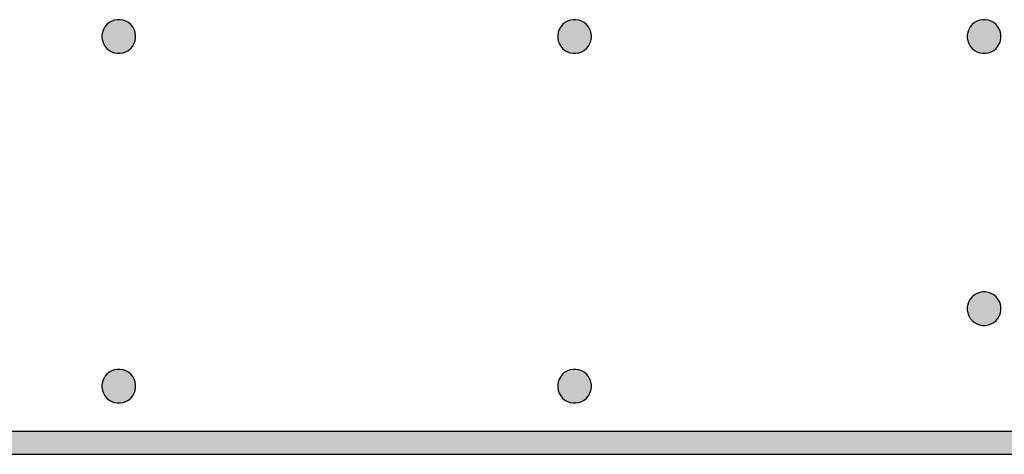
# Model space of a CAD drawing. Header units: metres. Extents: x -1 to 438, y -6 to 28.
# Tile 4 of 6: x 410 to 421, y 13 to 18. Entities that reach past the tile are written whole.
import ezdxf

# ---------------------------------------------------------------- set-up
doc = ezdxf.new("R2010")
doc.units = ezdxf.units.M
doc.linetypes.add('CONTINUA', pattern=[0])
doc.layers.add('3D P5 MURS', color=7, linetype='CONTINUA', lineweight=25)
doc.layers.add('3D P5 PILAR', color=7, linetype='CONTINUA', lineweight=25)

# ---------------------------------------------------------------- blocks, each defined once
blk = doc.blocks.new('_CLOSEDFILLED')
at = {"color": 0, "linetype": 'ByBlock', "lineweight": -2}
blk.add_solid([(-1, 0), (0, 0), (-1, 0)], dxfattribs=at)

msp = doc.modelspace()

# ---------------------------------------------------------------- hatches: boundary and pattern name
at = {"layer": '3D P5 MURS', "linetype": 'CONTINUA', "lineweight": 18, "true_color": 0xa0a0a0, "transparency": 33554687}
msp.add_hatch(color=253, dxfattribs=at).paths.add_polyline_path([(398.242, 12.841), (423.658, 12.841), (423.714, 13.111), (398.295, 13.111)])
at = {"layer": '3D P5 PILAR', "linetype": 'CONTINUA', "lineweight": 18, "transparency": 33554687}
for points in [[(410.751, 17.999), (410.716, 17.999), (410.682, 17.993), (410.649, 17.981), (410.619, 17.964), (410.592, 17.941), (410.569, 17.914), (410.552, 17.884), (410.54, 17.851), (410.534, 17.817), (410.534, 17.782), (410.54, 17.748), (410.552, 17.715), (410.569, 17.684), (410.592, 17.658), (410.619, 17.635), (410.649, 17.618), (410.682, 17.606), (410.716, 17.6), (410.751, 17.6), (410.786, 17.606), (410.818, 17.618), (410.849, 17.635), (410.876, 17.658), (410.898, 17.684), (410.915, 17.715), (410.927, 17.748), (410.933, 17.782), (410.933, 17.817), (410.927, 17.851), (410.915, 17.884), (410.898, 17.914), (410.876, 17.941), (410.849, 17.964), (410.818, 17.981), (410.786, 17.993)], [(416.154, 17.999), (416.12, 17.999), (416.085, 17.993), (416.052, 17.981), (416.022, 17.964), (415.995, 17.941), (415.973, 17.914), (415.955, 17.884), (415.943, 17.851), (415.937, 17.817), (415.937, 17.782), (415.943, 17.748), (415.955, 17.715), (415.973, 17.684), (415.995, 17.658), (416.022, 17.635), (416.052, 17.618), (416.085, 17.606), (416.12, 17.6), (416.154, 17.6), (416.189, 17.606), (416.222, 17.618), (416.252, 17.635), (416.279, 17.658), (416.301, 17.684), (416.319, 17.715), (416.331, 17.748), (416.337, 17.782), (416.337, 17.817), (416.331, 17.851), (416.319, 17.884), (416.301, 17.914), (416.279, 17.941), (416.252, 17.964), (416.222, 17.981), (416.189, 17.993)], [(421.009, 17.999), (420.975, 17.999), (420.94, 17.993), (420.907, 17.981), (420.877, 17.964), (420.85, 17.941), (420.828, 17.914), (420.81, 17.884), (420.798, 17.851), (420.792, 17.817), (420.792, 17.782), (420.798, 17.748), (420.81, 17.715), (420.828, 17.684), (420.85, 17.658), (420.877, 17.635), (420.907, 17.618), (420.94, 17.606), (420.975, 17.6), (421.009, 17.6), (421.044, 17.606), (421.077, 17.618), (421.107, 17.635), (421.134, 17.658), (421.156, 17.684), (421.174, 17.715), (421.186, 17.748), (421.192, 17.782), (421.192, 17.817), (421.186, 17.851), (421.174, 17.884), (421.156, 17.914), (421.134, 17.941), (421.107, 17.964), (421.077, 17.981), (421.044, 17.993)], [(421.009, 14.769), (420.975, 14.769), (420.94, 14.763), (420.907, 14.751), (420.877, 14.734), (420.85, 14.711), (420.828, 14.684), (420.81, 14.654), (420.798, 14.621), (420.792, 14.587), (420.792, 14.552), (420.798, 14.518), (420.81, 14.485), (420.828, 14.454), (420.85, 14.428), (420.877, 14.405), (420.907, 14.388), (420.94, 14.376), (420.975, 14.37), (421.009, 14.37), (421.044, 14.376), (421.077, 14.388), (421.107, 14.405), (421.134, 14.428), (421.156, 14.454), (421.174, 14.485), (421.186, 14.518), (421.192, 14.552), (421.192, 14.587), (421.186, 14.621), (421.174, 14.654), (421.156, 14.684), (421.134, 14.711), (421.107, 14.734), (421.077, 14.751), (421.044, 14.763)], [(410.751, 13.849), (410.716, 13.849), (410.682, 13.843), (410.649, 13.831), (410.619, 13.814), (410.592, 13.791), (410.569, 13.764), (410.552, 13.734), (410.54, 13.701), (410.534, 13.667), (410.534, 13.632), (410.54, 13.598), (410.552, 13.565), (410.569, 13.534), (410.592, 13.508), (410.619, 13.485), (410.649, 13.468), (410.682, 13.456), (410.716, 13.45), (410.751, 13.45), (410.786, 13.456), (410.818, 13.468), (410.849, 13.485), (410.876, 13.508), (410.898, 13.534), (410.915, 13.565), (410.927, 13.598), (410.933, 13.632), (410.933, 13.667), (410.927, 13.701), (410.915, 13.734), (410.898, 13.764), (410.876, 13.791), (410.849, 13.814), (410.818, 13.831), (410.786, 13.843)], [(416.154, 13.849), (416.12, 13.849), (416.085, 13.843), (416.052, 13.831), (416.022, 13.814), (415.995, 13.791), (415.973, 13.764), (415.955, 13.734), (415.943, 13.701), (415.937, 13.667), (415.937, 13.632), (415.943, 13.598), (415.955, 13.565), (415.973, 13.534), (415.995, 13.508), (416.022, 13.485), (416.052, 13.468), (416.085, 13.456), (416.12, 13.45), (416.154, 13.45), (416.189, 13.456), (416.222, 13.468), (416.252, 13.485), (416.279, 13.508), (416.301, 13.534), (416.319, 13.565), (416.331, 13.598), (416.337, 13.632), (416.337, 13.667), (416.331, 13.701), (416.319, 13.734), (416.301, 13.764), (416.279, 13.791), (416.252, 13.814), (416.222, 13.831), (416.189, 13.843)]]:
    msp.add_hatch(color=9, dxfattribs=at).paths.add_polyline_path(points)

# ---------------------------------------------------------------- linework, layer by layer
at = {"layer": '3D P5 MURS', "color": 7, "linetype": 'CONTINUA', "lineweight": 25, "transparency": 33554687}
for p, q in [((423.714, 13.111), (398.295, 13.111)), ((398.242, 12.841), (423.658, 12.841))]:
    msp.add_line(p, q, dxfattribs=at)
at = {"layer": '3D P5 PILAR', "color": 7, "linetype": 'CONTINUA', "lineweight": 25, "transparency": 33554687}
for p, q in [((410.649, 17.981), (410.619, 17.964)), ((410.682, 17.993), (410.649, 17.981)), ((410.716, 17.999), (410.682, 17.993)), ((410.751, 17.999), (410.716, 17.999)), ((410.786, 17.993), (410.751, 17.999)), ((410.818, 17.981), (410.786, 17.993)), ((410.849, 17.964), (410.818, 17.981)), ((416.052, 17.981), (416.022, 17.964)), ((416.085, 17.993), (416.052, 17.981)), ((416.12, 17.999), (416.085, 17.993)), ((416.154, 17.999), (416.12, 17.999)), ((416.189, 17.993), (416.154, 17.999)), ((416.222, 17.981), (416.189, 17.993)), ((416.252, 17.964), (416.222, 17.981)), ((420.907, 17.981), (420.877, 17.964)), ((420.94, 17.993), (420.907, 17.981)), ((420.975, 17.999), (420.94, 17.993)), ((421.009, 17.999), (420.975, 17.999)), ((421.044, 17.993), (421.009, 17.999)), ((421.077, 17.981), (421.044, 17.993)), ((421.107, 17.964), (421.077, 17.981)), ((410.552, 17.884), (410.54, 17.851)), ((410.569, 17.914), (410.552, 17.884)), ((410.592, 17.941), (410.569, 17.914)), ((410.619, 17.964), (410.592, 17.941)), ((410.876, 17.941), (410.849, 17.964)), ((410.898, 17.914), (410.876, 17.941)), ((410.915, 17.884), (410.898, 17.914)), ((410.927, 17.851), (410.915, 17.884)), ((415.955, 17.884), (415.943, 17.851)), ((415.973, 17.914), (415.955, 17.884)), ((415.995, 17.941), (415.973, 17.914)), ((416.022, 17.964), (415.995, 17.941)), ((416.279, 17.941), (416.252, 17.964)), ((416.301, 17.914), (416.279, 17.941)), ((416.319, 17.884), (416.301, 17.914)), ((416.331, 17.851), (416.319, 17.884)), ((420.81, 17.884), (420.798, 17.851)), ((420.828, 17.914), (420.81, 17.884)), ((420.85, 17.941), (420.828, 17.914)), ((420.877, 17.964), (420.85, 17.941)), ((421.134, 17.941), (421.107, 17.964)), ((421.156, 17.914), (421.134, 17.941)), ((421.174, 17.884), (421.156, 17.914)), ((421.186, 17.851), (421.174, 17.884)), ((410.54, 17.851), (410.534, 17.817)), ((410.534, 17.817), (410.534, 17.782)), ((410.534, 17.782), (410.54, 17.748)), ((410.54, 17.748), (410.552, 17.715)), ((410.915, 17.715), (410.927, 17.748)), ((410.933, 17.817), (410.927, 17.851)), ((410.927, 17.748), (410.933, 17.782)), ((410.933, 17.782), (410.933, 17.817)), ((415.943, 17.851), (415.937, 17.817)), ((415.937, 17.817), (415.937, 17.782)), ((415.937, 17.782), (415.943, 17.748)), ((415.943, 17.748), (415.955, 17.715)), ((416.319, 17.715), (416.331, 17.748)), ((416.337, 17.817), (416.331, 17.851)), ((416.331, 17.748), (416.337, 17.782)), ((416.337, 17.782), (416.337, 17.817)), ((420.798, 17.851), (420.792, 17.817)), ((420.792, 17.817), (420.792, 17.782)), ((420.792, 17.782), (420.798, 17.748)), ((420.798, 17.748), (420.81, 17.715)), ((421.174, 17.715), (421.186, 17.748)), ((421.192, 17.817), (421.186, 17.851)), ((421.186, 17.748), (421.192, 17.782)), ((421.192, 17.782), (421.192, 17.817)), ((410.552, 17.715), (410.569, 17.684)), ((410.569, 17.684), (410.592, 17.658)), ((410.592, 17.658), (410.619, 17.635)), ((410.619, 17.635), (410.649, 17.618)), ((410.818, 17.618), (410.849, 17.635)), ((410.849, 17.635), (410.876, 17.658)), ((410.876, 17.658), (410.898, 17.684)), ((410.898, 17.684), (410.915, 17.715)), ((415.955, 17.715), (415.973, 17.684)), ((415.973, 17.684), (415.995, 17.658)), ((415.995, 17.658), (416.022, 17.635)), ((416.022, 17.635), (416.052, 17.618)), ((416.222, 17.618), (416.252, 17.635)), ((416.252, 17.635), (416.279, 17.658)), ((416.279, 17.658), (416.301, 17.684)), ((416.301, 17.684), (416.319, 17.715)), ((420.81, 17.715), (420.828, 17.684)), ((420.828, 17.684), (420.85, 17.658)), ((420.85, 17.658), (420.877, 17.635)), ((420.877, 17.635), (420.907, 17.618)), ((421.077, 17.618), (421.107, 17.635)), ((421.107, 17.635), (421.134, 17.658)), ((421.134, 17.658), (421.156, 17.684)), ((421.156, 17.684), (421.174, 17.715)), ((410.649, 17.618), (410.682, 17.606)), ((410.682, 17.606), (410.716, 17.6)), ((410.716, 17.6), (410.751, 17.6)), ((410.751, 17.6), (410.786, 17.606)), ((410.786, 17.606), (410.818, 17.618)), ((416.052, 17.618), (416.085, 17.606)), ((416.085, 17.606), (416.12, 17.6)), ((416.12, 17.6), (416.154, 17.6)), ((416.154, 17.6), (416.189, 17.606)), ((416.189, 17.606), (416.222, 17.618)), ((420.907, 17.618), (420.94, 17.606)), ((420.94, 17.606), (420.975, 17.6)), ((420.975, 17.6), (421.009, 17.6)), ((421.009, 17.6), (421.044, 17.606)), ((421.044, 17.606), (421.077, 17.618)), ((420.85, 14.711), (420.828, 14.684)), ((420.877, 14.734), (420.85, 14.711)), ((420.907, 14.751), (420.877, 14.734)), ((420.94, 14.763), (420.907, 14.751)), ((420.975, 14.769), (420.94, 14.763)), ((421.009, 14.769), (420.975, 14.769)), ((421.044, 14.763), (421.009, 14.769)), ((421.077, 14.751), (421.044, 14.763)), ((421.107, 14.734), (421.077, 14.751)), ((421.134, 14.711), (421.107, 14.734)), ((421.156, 14.684), (421.134, 14.711)), ((420.798, 14.621), (420.792, 14.587)), ((420.81, 14.654), (420.798, 14.621)), ((420.828, 14.684), (420.81, 14.654)), ((421.174, 14.654), (421.156, 14.684)), ((421.186, 14.621), (421.174, 14.654)), ((421.192, 14.587), (421.186, 14.621)), ((420.792, 14.587), (420.792, 14.552)), ((420.792, 14.552), (420.798, 14.518)), ((420.798, 14.518), (420.81, 14.485)), ((420.81, 14.485), (420.828, 14.454)), ((421.156, 14.454), (421.174, 14.485)), ((421.174, 14.485), (421.186, 14.518)), ((421.186, 14.518), (421.192, 14.552)), ((421.192, 14.552), (421.192, 14.587)), ((420.828, 14.454), (420.85, 14.428)), ((420.85, 14.428), (420.877, 14.405)), ((420.877, 14.405), (420.907, 14.388)), ((420.907, 14.388), (420.94, 14.376)), ((420.94, 14.376), (420.975, 14.37)), ((420.975, 14.37), (421.009, 14.37)), ((421.009, 14.37), (421.044, 14.376)), ((421.044, 14.376), (421.077, 14.388)), ((421.077, 14.388), (421.107, 14.405)), ((421.107, 14.405), (421.134, 14.428)), ((421.134, 14.428), (421.156, 14.454)), ((410.592, 13.791), (410.569, 13.764)), ((410.619, 13.814), (410.592, 13.791)), ((410.649, 13.831), (410.619, 13.814)), ((410.682, 13.843), (410.649, 13.831)), ((410.716, 13.849), (410.682, 13.843)), ((410.751, 13.849), (410.716, 13.849)), ((410.786, 13.843), (410.751, 13.849)), ((410.818, 13.831), (410.786, 13.843)), ((410.849, 13.814), (410.818, 13.831)), ((410.876, 13.791), (410.849, 13.814)), ((410.898, 13.764), (410.876, 13.791)), ((415.995, 13.791), (415.973, 13.764)), ((416.022, 13.814), (415.995, 13.791)), ((416.052, 13.831), (416.022, 13.814)), ((416.085, 13.843), (416.052, 13.831)), ((416.12, 13.849), (416.085, 13.843)), ((416.154, 13.849), (416.12, 13.849)), ((416.189, 13.843), (416.154, 13.849)), ((416.222, 13.831), (416.189, 13.843)), ((416.252, 13.814), (416.222, 13.831)), ((416.279, 13.791), (416.252, 13.814)), ((416.301, 13.764), (416.279, 13.791)), ((410.54, 13.701), (410.534, 13.667)), ((410.534, 13.667), (410.534, 13.632)), ((410.552, 13.734), (410.54, 13.701)), ((410.569, 13.764), (410.552, 13.734)), ((410.915, 13.734), (410.898, 13.764)), ((410.927, 13.701), (410.915, 13.734)), ((410.933, 13.667), (410.927, 13.701)), ((410.933, 13.632), (410.933, 13.667)), ((415.943, 13.701), (415.937, 13.667)), ((415.937, 13.667), (415.937, 13.632)), ((415.955, 13.734), (415.943, 13.701)), ((415.973, 13.764), (415.955, 13.734)), ((416.319, 13.734), (416.301, 13.764)), ((416.331, 13.701), (416.319, 13.734)), ((416.337, 13.667), (416.331, 13.701)), ((416.337, 13.632), (416.337, 13.667)), ((410.534, 13.632), (410.54, 13.598)), ((410.54, 13.598), (410.552, 13.565)), ((410.552, 13.565), (410.569, 13.534)), ((410.898, 13.534), (410.915, 13.565)), ((410.915, 13.565), (410.927, 13.598)), ((410.927, 13.598), (410.933, 13.632)), ((415.937, 13.632), (415.943, 13.598)), ((415.943, 13.598), (415.955, 13.565)), ((415.955, 13.565), (415.973, 13.534)), ((416.301, 13.534), (416.319, 13.565)), ((416.319, 13.565), (416.331, 13.598)), ((416.331, 13.598), (416.337, 13.632)), ((410.569, 13.534), (410.592, 13.508)), ((410.592, 13.508), (410.619, 13.485)), ((410.619, 13.485), (410.649, 13.468)), ((410.649, 13.468), (410.682, 13.456)), ((410.682, 13.456), (410.716, 13.45)), ((410.716, 13.45), (410.751, 13.45)), ((410.751, 13.45), (410.786, 13.456)), ((410.786, 13.456), (410.818, 13.468)), ((410.818, 13.468), (410.849, 13.485)), ((410.849, 13.485), (410.876, 13.508)), ((410.876, 13.508), (410.898, 13.534)), ((415.973, 13.534), (415.995, 13.508)), ((415.995, 13.508), (416.022, 13.485)), ((416.022, 13.485), (416.052, 13.468)), ((416.052, 13.468), (416.085, 13.456)), ((416.085, 13.456), (416.12, 13.45)), ((416.12, 13.45), (416.154, 13.45)), ((416.154, 13.45), (416.189, 13.456)), ((416.189, 13.456), (416.222, 13.468)), ((416.222, 13.468), (416.252, 13.485)), ((416.252, 13.485), (416.279, 13.508)), ((416.279, 13.508), (416.301, 13.534))]:
    msp.add_line(p, q, dxfattribs=at)

# ---------------------------------------------------------------- block references
at = {"layer": '3D P5 PILAR', "color": 7, "linetype": 'CONTINUA', "lineweight": 25, "transparency": 33554687, "xscale": 0.0002666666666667, "yscale": 0.0002666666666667, "zscale": 0.0002666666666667}
for p in [(410.734, 17.799), (416.137, 17.799), (420.992, 17.799), (420.992, 14.569), (410.734, 13.649), (416.137, 13.649)]:
    msp.add_blockref('_CLOSEDFILLED', p, dxfattribs=at)

doc.saveas('drawing.dxf')
